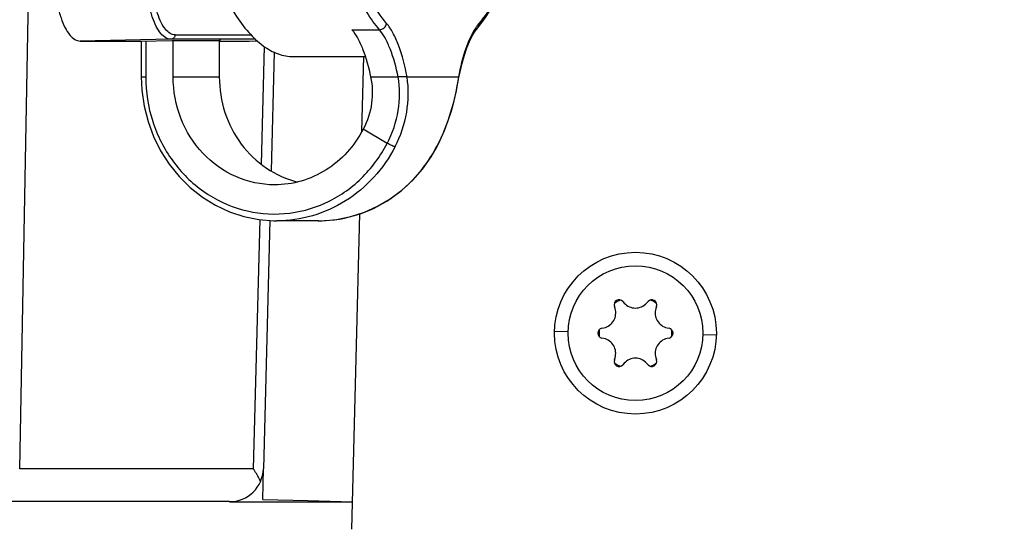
# Model space of a CAD drawing. Header units: millimetres. Extents: x 0 to 420, y 0 to 297.
# Tile 34 of 126: x 134.5 to 147.65, y 103.5 to 110.3. Entities that reach past the tile are written whole.
import ezdxf

# ---------------------------------------------------------------- set-up
doc = ezdxf.new("R2010")
doc.units = ezdxf.units.MM
doc.header["$LTSCALE"] = 23.1
doc.layers.get('0').update_dxf_attribs({"linetype": 'CONTINUOUS'})
doc.layers.add('DIM_PILOTEES', color=7, linetype='CONTINUOUS')
doc.styles.get("Standard").update_dxf_attribs({"font": 'txt', "width": 0.7})
doc.dimstyles.new('DIMSTYLE_6', dxfattribs={"dimtxt": 2.5, "dimasz": 3.5, "dimexe": 2, "dimexo": 0, "dimtad": 1, "dimdec": 0, "dimlfac": 3.333333, "dimdsep": 46, "dimtxsty": 'Standard', "dimblk": '_FILLED', "dimblk1": '_FILLED', "dimblk2": '_FILLED', "dimcen": 0.09, "dimazin": 2, "dimtp": 0.3, "dimtm": 0.3, "dimtfac": 1, "dimtdec": 0, "dimtofl": 0, "dimtmove": 0, "dimatfit": 3, "dimldrblk": '_FILLED', "dimfxl": 0, "dimtolj": 1, "dimarcsym": 0})

# ---------------------------------------------------------------- blocks, each defined once
blk = doc.blocks.new('_FILLED')
at = {"color": 0, "linetype": 'ByBlock'}
blk.add_solid([(0, 0), (-1, 0.1429), (-1, -0.1429)], dxfattribs=at)
blk = doc.blocks.new('*D20')
at = {"layer": 'DIM_PILOTEES', "color": 2, "linetype": 'Continuous'}
for p, q in [((138.214, 121.868), (180.056, 121.868)), ((178.056, 121.868), (178.056, 107.288)), ((178.056, 92.708), (178.056, 107.288)), ((165.822, 92.708), (180.056, 92.708))]:
    blk.add_line(p, q, dxfattribs=at)
at = {"layer": 'DIM_PILOTEES', "color": 2, "linetype": 'Continuous', "xscale": 3.5, "yscale": 3.5, "zscale": 3.5}
for p, rotation in [((178.056, 121.868), 90), ((178.056, 92.708), 270)]:
    blk.add_blockref('_FILLED', p, dxfattribs=dict(at, rotation=rotation))
at = {"layer": 'DIM_PILOTEES', "color": 2, "linetype": 'Continuous', "insert": (174.931, 107.654), "char_height": 2.5, "width": 9.10714, "attachment_point": 2, "rotation": 90, "line_spacing_factor": 0.9}
blk.add_mtext('{\\ftxt;\\W0.0001;\\H0.0001;\\~}{\\ftxt;\\W0.4285714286;\\H2.5; }{\\ftxt;\\W0.0001;\\H0.0001;\\~}{\\ftxt;\\W0.0001;\\H0.0001;\\~}{\\ftxt;\\W1.5714285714;\\H2.5; }{\\ftxt;\\W0.0001;\\H0.0001;\\~}{\\ftxt;\\W0.0001;\\H0.0001;\\~}{\\ftxt;\\W0.4285714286;\\H2.5; }{\\ftxt;\\W0.0001;\\H0.0001;\\~}', dxfattribs=at)

msp = doc.modelspace()

# ---------------------------------------------------------------- linework, layer by layer
at = {"color": 7, "linetype": 'Continuous'}
for p, q in [((134.5009, 104.3068), (134.8229, 121.8686)), ((138.937, 110.17), (139.3035, 110.17)), ((136.5198, 110.0416), (135.3066, 110.0191)), ((136.112, 110.019), (136.5349, 110.0269)), ((137.6501, 110.0416), (136.5198, 110.0416)), ((136.5349, 110.0269), (137.1813, 110.0269)), ((136.5503, 109.5385), (136.5503, 110.0269)), ((136.5752, 110.1016), (137.5917, 110.1016)), ((137.1813, 110.0269), (137.1659, 110.0266)), ((137.1659, 110.0269), (137.1659, 109.5385)), ((135.3066, 110.0191), (136.112, 110.019)), ((136.1247, 110.019), (136.1247, 109.5385)), ((136.1838, 110.0204), (136.1838, 109.5385)), ((137.1659, 110.019), (137.5639, 110.019)), ((137.5639, 110.019), (137.6726, 110.021)), ((137.5639, 110.019), (137.5662, 110.019)), ((137.7659, 109.9474), (137.7248, 108.3746)), ((137.8995, 109.8692), (137.858, 108.2842)), ((138.1549, 109.8109), (139.116, 109.8109)), ((139.0704, 108.8122), (139.0955, 109.8109)), ((136.1247, 109.5385), (136.1838, 109.5385)), ((136.5503, 109.5385), (137.1659, 109.5385)), ((139.1863, 109.5385), (139.5528, 109.5385)), ((139.6727, 109.5385), (139.5528, 109.5385)), ((139.6727, 109.5385), (140.3652, 109.5385)), ((139.4082, 108.6527), (139.0875, 108.8415)), ((140.0691, 108.613), (140.0671, 108.6091)), ((138.9369, 103.4993), (139.0428, 107.7134)), ((137.7054, 107.6347), (137.6182, 104.3066)), ((137.8407, 107.6235), (137.7539, 104.3066)), ((138.4882, 107.6185), (137.9341, 107.6185)), ((138.4877, 107.6185), (138.4882, 107.6185)), ((142.4487, 106.4477), (142.4399, 106.475)), ((142.5533, 106.5405), (142.5726, 106.5193)), ((142.8703, 106.5193), (142.8896, 106.5405)), ((143.003, 106.475), (142.9942, 106.4477)), ((141.6418, 106.1455), (141.8223, 106.1409)), ((142.2718, 106.1838), (142.2998, 106.1899)), ((143.1431, 106.1899), (143.1711, 106.1838)), ((143.8011, 106.0912), (143.6205, 106.0957)), ((142.2998, 106.0468), (142.2718, 106.0528)), ((143.1711, 106.0528), (143.1431, 106.0468)), ((142.4399, 105.7616), (142.4486, 105.789)), ((142.5726, 105.7174), (142.5533, 105.6962)), ((142.8896, 105.6962), (142.8703, 105.7174)), ((142.9942, 105.789), (143.003, 105.7616)), ((137.6182, 104.3066), (134.5009, 104.3068)), ((137.7465, 103.8983), (137.7568, 104.3066)), ((137.304, 103.8684), (133.7586, 103.8686)), ((137.7465, 103.8983), (138.3463, 103.8832)), ((138.3463, 103.8832), (138.9461, 103.8681))]:
    msp.add_line(p, q, dxfattribs=at)
at = {"color": 3, "linetype": 'Continuous'}
msp.add_line((137.304, 103.8683), (138.9396, 103.8683), dxfattribs=at)
at = {"color": 7, "linetype": 'Continuous'}
for points in [[(140.6156, 110.1953), (140.7201, 110.3318), (140.8337, 110.5097), (140.9415, 110.7105), (141.0431, 110.9334), (141.1381, 111.1771), (141.2262, 111.4402), (141.3071, 111.7211), (141.3725, 111.9847)], [(140.3652, 109.5385), (140.3794, 109.6086), (140.4067, 109.7235), (140.4372, 109.8296), (140.4703, 109.9259), (140.5057, 110.0117), (140.5427, 110.0861), (140.5806, 110.1486), (140.6156, 110.1953)], [(136.1247, 109.5385), (136.1322, 109.3641), (136.1619, 109.151), (136.214, 108.9427), (136.2877, 108.742), (136.3822, 108.5513), (136.4961, 108.3731), (136.6281, 108.2096), (136.7766, 108.0628), (136.9395, 107.9347), (137.1148, 107.8267), (137.3004, 107.7402), (137.4938, 107.6763), (137.6928, 107.6357), (137.8948, 107.619), (137.9345, 107.6185)], [(140.0728, 108.6112), (140.1156, 108.6973), (140.1721, 108.825), (140.222, 108.9557), (140.2654, 109.0884), (140.3022, 109.2217), (140.3326, 109.3545), (140.3568, 109.4855), (140.3652, 109.5385)], [(140.3652, 109.5386), (140.3637, 109.5388), (140.3583, 109.5385)], [(138.4877, 107.6185), (138.5412, 107.6193), (138.7319, 107.636), (138.9199, 107.6739), (139.1031, 107.7327), (139.2795, 107.8117), (139.447, 107.9101), (139.6038, 108.0267), (139.7482, 108.1603), (139.8785, 108.3094), (139.9932, 108.4724), (140.0728, 108.6112)]]:
    msp.add_lwpolyline(points, dxfattribs=at)
for radius in [1.08, 0.9]:
    msp.add_circle((142.7214, 106.1183), radius, dxfattribs=at)
for centre, radius, start, end in [((141.2039, 109.7852), 0.7398, 145.01619, 146.24207), ((138.4882, 109.3159), 1.6974, 269.99975, 270.52844), ((142.5037, 106.4955), 0.067, 42.22043, 197.77928), ((142.7214, 106.1183), 0.4864, 114.57169, 125.42802), ((142.7214, 106.6543), 0.201, 222.22043, 317.77928), ((142.9392, 106.4955), 0.067, 342.22043, 137.77928), ((142.7214, 106.1183), 0.4864, 54.57169, 65.42802), ((142.2573, 106.3863), 0.201, 282.22043, 17.77928), ((143.1856, 106.3863), 0.201, 162.22043, 257.77928), ((142.2859, 106.1183), 0.067, 102.22043, 257.77928), ((142.7214, 106.1183), 0.4864, 174.57169, 185.42802), ((143.1569, 106.1183), 0.067, 282.22043, 77.77928), ((142.7214, 106.1183), 0.4864, 354.57169, 5.42802), ((142.2572, 105.8503), 0.201, 342.22043, 77.77928), ((143.1856, 105.8503), 0.201, 102.22043, 197.77928), ((142.5037, 105.7412), 0.067, 162.22043, 317.77928), ((142.7214, 106.1183), 0.4864, 234.57169, 245.42802), ((142.7214, 105.5823), 0.201, 42.22043, 137.77928), ((142.9392, 105.7412), 0.067, 222.22043, 17.77928), ((142.7214, 106.1183), 0.4864, 294.57169, 305.42802), ((137.304, 104.3184), 0.45, 270, 358.50042)]:
    msp.add_arc(centre, radius, start, end, dxfattribs=at)
for points, knots in [([(139.3996, 110.2533), (139.3181, 110.3504), (139.1639, 110.5815), (138.9697, 110.9857), (138.7977, 111.4685), (138.7045, 111.819), (138.6615, 112.0051)], [0, 0, 0, 0, 0.198519, 0.4325605, 0.7008847, 1, 1, 1, 1]), ([(136.7754, 111.9547), (136.8454, 111.6516), (136.9677, 111.2214), (137.188, 110.7018), (137.3591, 110.3896), (137.5424, 110.1396), (137.7364, 109.9546), (137.9409, 109.8384), (138.0863, 109.8109), (138.1549, 109.8109)], [0, 0, 0, 0, 0.3462614, 0.4955274, 0.6273582, 0.7415716, 0.8393215, 0.9235866, 1, 1, 1, 1]), ([(141.3651, 111.9862), (141.3222, 111.8022), (141.2292, 111.4556), (141.058, 110.9782), (140.8651, 110.5783), (140.7121, 110.3495), (140.6313, 110.2533)], [0, 0, 0, 0, 0.2989182, 0.5671289, 0.80122, 1, 1, 1, 1]), ([(139.3035, 110.17), (139.243, 110.2419), (139.1265, 110.4062), (138.9092, 110.8027), (138.7828, 111.1393), (138.7074, 111.3785)], [0, 0, 0, 0, 0.2080694, 0.4444638, 1, 1, 1, 1]), ([(134.9476, 111.0686), (134.9476, 111.0003), (134.9521, 110.866), (134.9719, 110.6711), (135.0041, 110.4912), (135.0474, 110.3331), (135.1, 110.2022), (135.1604, 110.103), (135.2278, 110.037), (135.2823, 110.0191), (135.3066, 110.0191)], [0, 0, 0, 0, 0.1748193, 0.3437268, 0.5011274, 0.6420864, 0.76275, 0.8610053, 0.937813, 1, 1, 1, 1]), ([(136.5198, 110.0416), (136.496, 110.0416), (136.4427, 110.0591), (136.3768, 110.1238), (136.3176, 110.2208), (136.2662, 110.3489), (136.2238, 110.5036), (136.1923, 110.6796), (136.1729, 110.8703), (136.1685, 111.0018), (136.1685, 111.0686)], [0, 0, 0, 0, 0.0621866, 0.1389938, 0.237249, 0.357913, 0.4988727, 0.6562742, 0.8251815, 1, 1, 1, 1]), ([(136.5752, 110.1016), (136.5528, 110.1016), (136.5026, 110.1181), (136.4405, 110.179), (136.3848, 110.2704), (136.3364, 110.3909), (136.2965, 110.5366), (136.2558, 110.7642), (136.2444, 110.945), (136.2444, 111.0686)], [0, 0, 0, 0, 0.0622, 0.1390237, 0.2372996, 0.3579884, 0.4989768, 0.6564103, 1, 1, 1, 1]), ([(138.937, 110.17), (138.9656, 110.1359), (139.0193, 110.0532), (139.1138, 109.8452), (139.1607, 109.6663), (139.1863, 109.5385)], [0, 0, 0, 0, 0.1953051, 0.4288982, 1, 1, 1, 1]), ([(139.3035, 110.17), (139.3261, 110.17), (139.3719, 110.1882), (139.3965, 110.231), (139.3996, 110.2533)], [0, 0, 0, 0, 0.5007825, 1, 1, 1, 1]), ([(139.5528, 109.5385), (139.5272, 109.6663), (139.4803, 109.8452), (139.3858, 110.0532), (139.3321, 110.1359), (139.3035, 110.17)], [0, 0, 0, 0, 0.5710998, 0.8046861, 1, 1, 1, 1]), ([(139.6727, 109.5385), (139.6458, 109.6834), (139.5955, 109.8863), (139.4914, 110.1219), (139.4317, 110.2152), (139.3996, 110.2533)], [0, 0, 0, 0, 0.5728635, 0.8062501, 1, 1, 1, 1]), ([(140.5888, 110.1963), (140.5318, 110.111), (140.4376, 109.8942), (140.3821, 109.6671), (140.3583, 109.5385)], [0, 0, 0, 0, 0.4394964, 1, 1, 1, 1]), ([(140.6313, 110.2533), (140.6284, 110.2498), (140.6168, 110.2356), (140.6057, 110.2208), (140.5977, 110.2094)], [0, 0, 0, 0, 0.2421165, 1, 1, 1, 1]), ([(140.6156, 110.1953), (140.6253, 110.2068), (140.6329, 110.2276), (140.632, 110.248), (140.6313, 110.2533)], [0, 0, 0, 0, 0.7390514, 1, 1, 1, 1]), ([(136.5752, 110.1016), (136.5752, 110.0866), (136.5642, 110.0558), (136.5341, 110.0419), (136.5198, 110.0416)], [0, 0, 0, 0, 0.5108805, 1, 1, 1, 1]), ([(136.1838, 109.5385), (136.1838, 109.3387), (136.2457, 108.9387), (136.5157, 108.4023), (136.9359, 107.9853), (137.4627, 107.7348), (138.039, 107.6804), (138.6, 107.8287), (139.0832, 108.1614), (139.318, 108.4792), (139.4082, 108.6527)], [0, 0, 0, 0, 0.1292986, 0.2570941, 0.3824645, 0.505485, 0.62725, 0.7494159, 0.8734518, 1, 1, 1, 1]), ([(137.9032, 108.0985), (137.7268, 108.0986), (137.3667, 108.1753), (136.9171, 108.4991), (136.6193, 108.9773), (136.5503, 109.3517), (136.5503, 109.5385)], [0, 0, 0, 0, 0.242778, 0.4898482, 0.7428626, 1, 1, 1, 1]), ([(137.1659, 109.5385), (137.1659, 109.3786), (137.2163, 109.0584), (137.4361, 108.6308), (137.7766, 108.3019), (138.0633, 108.1731), (138.2108, 108.1364)], [0, 0, 0, 0, 0.2559486, 0.5087912, 0.7567235, 1, 1, 1, 1]), ([(139.1863, 109.5385), (139.2099, 109.4255), (139.2189, 109.1823), (139.1441, 108.9504), (139.0875, 108.8415)], [0, 0, 0, 0, 0.4848483, 1, 1, 1, 1]), ([(139.4082, 108.6527), (139.4794, 108.7897), (139.5774, 109.0828), (139.5769, 109.3918), (139.5528, 109.5385)], [0, 0, 0, 0, 0.509229, 1, 1, 1, 1]), ([(139.513, 108.6092), (139.5874, 108.7523), (139.6914, 109.0593), (139.6952, 109.3833), (139.6727, 109.5385)], [0, 0, 0, 0, 0.5070242, 1, 1, 1, 1]), ([(140.3583, 109.5385), (140.3353, 109.3802), (140.2663, 109.0619), (140.1446, 108.759), (140.0691, 108.613)], [0, 0, 0, 0, 0.4931198, 1, 1, 1, 1]), ([(139.0875, 108.8415), (139.0299, 108.7307), (138.8869, 108.5246), (138.6011, 108.2848), (138.2655, 108.1331), (138.0232, 108.0985), (137.9032, 108.0985)], [0, 0, 0, 0, 0.2554958, 0.5068235, 0.7544944, 1, 1, 1, 1]), ([(139.513, 108.6092), (139.4362, 108.4615), (139.2455, 108.1867), (138.8647, 107.867), (138.4174, 107.6647), (138.0944, 107.6186), (137.9345, 107.6185)], [0, 0, 0, 0, 0.255492, 0.5068248, 0.7544926, 1, 1, 1, 1]), ([(139.513, 108.6092), (139.5071, 108.6092), (139.4922, 108.6132), (139.4567, 108.6263), (139.4279, 108.6411), (139.4082, 108.6527)], [0, 0, 0, 0, 0.156024, 0.3981452, 1, 1, 1, 1]), ([(139.5137, 107.9587), (139.6283, 108.043), (139.8397, 108.2407), (140.0005, 108.4811), (140.0671, 108.6091)], [0, 0, 0, 0, 0.4964632, 1, 1, 1, 1]), ([(140.0728, 108.6112), (140.0722, 108.61), (140.0698, 108.6092), (140.0678, 108.6091), (140.0671, 108.6091)], [0, 0, 0, 0, 0.6601819, 1, 1, 1, 1]), ([(138.5039, 107.6186), (138.6827, 107.6202), (139.044, 107.6814), (139.368, 107.8517), (139.5137, 107.9587)], [0, 0, 0, 0, 0.4972403, 1, 1, 1, 1]), ([(137.7152, 104.1356), (137.7097, 104.1497), (137.6833, 104.2099), (137.6483, 104.266), (137.6182, 104.3066)], [0, 0, 0, 0, 0.2304018, 1, 1, 1, 1])]:
    msp.add_open_spline(points, degree=3, knots=knots, dxfattribs=at)

# ---------------------------------------------------------------- dimensions: what is measured, and where the dimension line sits
at = {"layer": 'DIM_PILOTEES', "color": 2, "linetype": 'Continuous'}
dim = msp.add_linear_dim(base=(178.0565, 121.8684), p1=(165.8216, 92.7082), p2=(138.2138, 121.8684), angle=90, text='{\\ftxt;\\W0.0001;\\H0.0001;\\~}{\\ftxt;\\W0.4285714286;\\H2.5; }{\\ftxt;\\W0.0001;\\H0.0001;\\~}{\\ftxt;\\W0.0001;\\H0.0001;\\~}{\\ftxt;\\W1.5714285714;\\H2.5; }{\\ftxt;\\W0.0001;\\H0.0001;\\~}{\\ftxt;\\W0.0001;\\H0.0001;\\~}{\\ftxt;\\W0.4285714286;\\H2.5; }{\\ftxt;\\W0.0001;\\H0.0001;\\~}', dimstyle='DIMSTYLE_6', dxfattribs=at)
dim.commit()
dim.dimension.update_dxf_attribs({"geometry": '*D20', "text_midpoint": (178.0565, 109.6181), "dimtype": 160})

doc.saveas('drawing.dxf')
